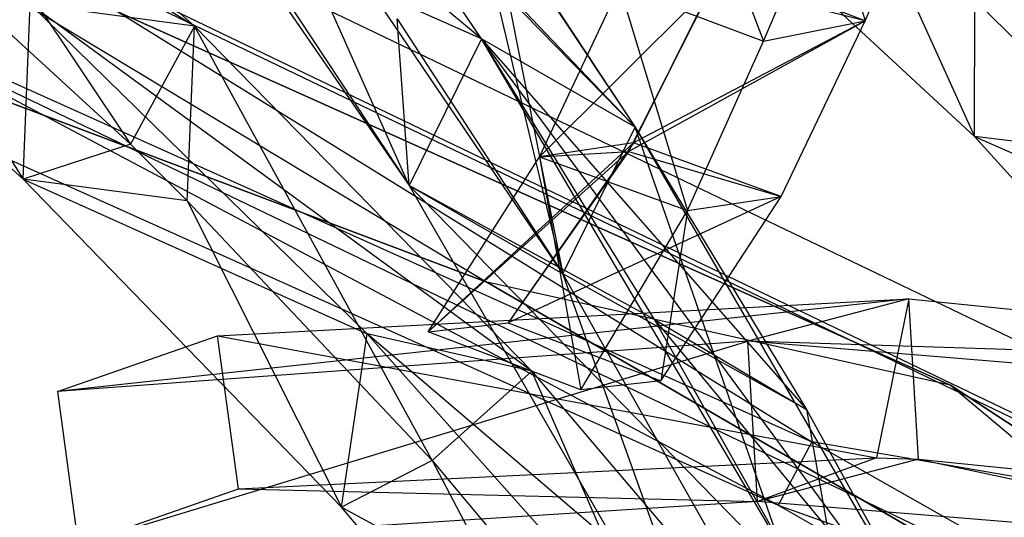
# Model space of a CAD drawing. Extents: x 5.4 to 34.8, y -14.7 to 14.7.
# Tile 236 of 251: x 24.9 to 26.5, y 11.2 to 12.1. Entities that reach past the tile are written whole.
import ezdxf

# ---------------------------------------------------------------- set-up
doc = ezdxf.new("R2010")
doc.units = 0
doc.header["$LTSCALE"] = 2.54
doc.layers.get('0').update_dxf_attribs({"color": 13, "linetype": 'CONTINUOUS'})

# ---------------------------------------------------------------- blocks, each defined once
blk = doc.blocks.new('BOHO_S_PM_7777_STL')
at = {"color": 0}
for p, q in [((24.9467, 12.6113, 13.3765), (25.5083, 11.7965, 14.5611)), ((25.6295, 12.0422, 14.4388), (24.9467, 12.6113, 13.3765)), ((25.6295, 12.0422, 14.4388), (24.9467, 12.6113, 13.3765)), ((24.9467, 12.6113, 13.3765), (25.5083, 11.7965, 14.5611)), ((25.1484, 12.0637, 15.165), (24.2898, 12.5956, 14.4715)), ((25.1484, 12.0637, 15.165), (24.2898, 12.5956, 14.4715)), ((24.5614, 12.5852, 14.5983), (25.0411, 11.8657, 15.0037)), ((24.5614, 12.5852, 14.5983), (25.0411, 11.8657, 15.0037)), ((24.5614, 12.5852, 14.5983), (25.1484, 12.0637, 15.165)), ((24.5614, 12.5852, 14.5983), (25.1484, 12.0637, 15.165)), ((25.7658, 11.6485, 14.5187), (25.2098, 12.4685, 13.3555)), ((25.5083, 11.7965, 14.5611), (25.2098, 12.4685, 13.3555)), ((25.7658, 11.6485, 14.5187), (25.2098, 12.4685, 13.3555)), ((25.5083, 11.7965, 14.5611), (25.2098, 12.4685, 13.3555)), ((25.6295, 12.0422, 14.4388), (25.3456, 12.4628, 13.8482)), ((25.8869, 11.8942, 14.3964), (25.3456, 12.4628, 13.8482)), ((25.6295, 12.0422, 14.4388), (25.3456, 12.4628, 13.8482)), ((25.8869, 11.8942, 14.3964), (25.3456, 12.4628, 13.8482)), ((25.6295, 12.0422, 14.4388), (25.3836, 12.4087, 13.9285)), ((25.3836, 12.4087, 13.9285), (25.8869, 11.8942, 14.3964)), ((25.3836, 12.4087, 13.9285), (25.8869, 11.8942, 14.3964)), ((25.6295, 12.0422, 14.4388), (25.3836, 12.4087, 13.9285)), ((26.9235, 11.346, 2.1533), (24.7228, 12.4026, 2.1533)), ((26.9235, 11.346, 2.1533), (24.7228, 12.4026, 2.1533)), ((23.6484, 12.3839, 15.0829), (25.6386, 11.6346, 15.0829)), ((25.6386, 11.6346, 15.0829), (23.6484, 12.3839, 14.8829)), ((23.6484, 12.3839, 14.8829), (25.6386, 11.6346, 14.8829)), ((25.6386, 11.6346, 15.0829), (23.6484, 12.3839, 14.8829)), ((23.6484, 12.3839, 15.0829), (25.6386, 11.6346, 15.0829)), ((23.6484, 12.3839, 14.8829), (25.6386, 11.6346, 14.8829)), ((25.9697, 12.3866, 3.9392), (26.1022, 12.0383, 3.3782)), ((25.9697, 12.3866, 3.9392), (26.1022, 12.0383, 3.3782)), ((24.5164, 12.3475, 14.4697), (24.8614, 11.8074, 14.9865)), ((24.5164, 12.3475, 14.4697), (25.0411, 11.8657, 15.0037)), ((24.5164, 12.3475, 14.4697), (24.8614, 11.8074, 14.9865)), ((24.5164, 12.3475, 14.4697), (25.0411, 11.8657, 15.0037)), ((26.2725, 12.0727, 3.1333), (26.3824, 12.3345, 3.8537)), ((26.2725, 12.0727, 3.1333), (26.3824, 12.3345, 3.8537)), ((26.4153, 11.4622, 15.0829), (24.4951, 12.3233, 15.0829)), ((24.4951, 12.3233, 15.0829), (25.6386, 11.6346, 15.0829)), ((24.4951, 12.3233, 15.0829), (25.6386, 11.6346, 15.0829)), ((24.4951, 12.3233, 14.8829), (25.6386, 11.6346, 14.8829)), ((24.4951, 12.3233, 14.8829), (25.6386, 11.6346, 14.8829)), ((24.4951, 12.3233, 14.8829), (26.4153, 11.4622, 14.8829)), ((24.4951, 12.3233, 14.8829), (26.4153, 11.4622, 14.8829)), ((24.4951, 12.3233, 14.8829), (26.4153, 11.4622, 15.0829)), ((24.4951, 12.3233, 14.8829), (26.4153, 11.4622, 15.0829)), ((26.4153, 11.4622, 15.0829), (24.4951, 12.3233, 15.0829)), ((25.7658, 11.6485, 14.5187), (25.606, 12.3174, 13.8153)), ((25.606, 12.3174, 13.8153), (25.8869, 11.8942, 14.3964)), ((25.7658, 11.6485, 14.5187), (25.606, 12.3174, 13.8153)), ((25.606, 12.3174, 13.8153), (25.8869, 11.8942, 14.3964)), ((26.4558, 11.8787, 13.1771), (25.9762, 12.3235, 12.5216)), ((26.4558, 11.8787, 13.1771), (25.9762, 12.3235, 12.5216)), ((24.8614, 11.8074, 14.9865), (24.3083, 12.3029, 14.4078)), ((24.8614, 11.8074, 14.9865), (24.3083, 12.3029, 14.4078)), ((26.8654, 11.2491, 2.3575), (24.6835, 12.2966, 2.3575)), ((24.6835, 12.2966, 2.3575), (26.183, 11.3671, 2.3618)), ((24.6835, 12.2966, 2.3575), (26.183, 11.3671, 2.3618)), ((26.8654, 11.2491, 2.3575), (24.6835, 12.2966, 2.3575)), ((26.2676, 12.2934, 12.7274), (26.4558, 11.8787, 13.1771)), ((26.2676, 12.2934, 12.7274), (26.4558, 11.8787, 13.1771)), ((26.2676, 12.2934, 12.7274), (26.7203, 11.8469, 13.3333)), ((26.2676, 12.2934, 12.7274), (26.7203, 11.8469, 13.3333)), ((24.681, 12.2897, 1.9533), (26.8616, 11.2428, 1.9533)), ((24.681, 12.2897, 1.9533), (26.8616, 11.2428, 1.9533)), ((26.1022, 12.0383, 3.3782), (26.2076, 12.2869, 4.093)), ((26.1022, 12.0383, 3.3782), (26.2076, 12.2869, 4.093)), ((26.2076, 12.2869, 4.093), (26.2725, 12.0727, 3.1333)), ((26.2076, 12.2869, 4.093), (26.2725, 12.0727, 3.1333)), ((25.6436, 12.2629, 13.8942), (25.7658, 11.6485, 14.5187)), ((25.6436, 12.2629, 13.8942), (25.8869, 11.8942, 14.3964)), ((25.6436, 12.2629, 13.8942), (25.7658, 11.6485, 14.5187)), ((25.6436, 12.2629, 13.8942), (25.8869, 11.8942, 14.3964)), ((25.6295, 12.0422, 14.4388), (25.2276, 12.2213, 13.9815)), ((25.2276, 12.2213, 13.9815), (25.5083, 11.7965, 14.5611)), ((25.6295, 12.0422, 14.4388), (25.2276, 12.2213, 13.9815)), ((25.2276, 12.2213, 13.9815), (25.5083, 11.7965, 14.5611)), ((26.0312, 12.1638, 2.9788), (25.8841, 11.868, 2.2784)), ((26.0312, 12.1638, 2.9788), (25.8841, 11.868, 2.2784)), ((26.2725, 12.0727, 3.1333), (26.0312, 12.1638, 2.9788)), ((26.2725, 12.0727, 3.1333), (26.0312, 12.1638, 2.9788)), ((26.2725, 12.0727, 3.1333), (26.0312, 12.1638, 2.9788)), ((26.4558, 11.8787, 13.1771), (26.456, 12.1743, 13.2284)), ((26.4558, 11.8787, 13.1771), (26.456, 12.1743, 13.2284)), ((25.7269, 11.8444, 2.5329), (26.0189, 12.1361, 2.9104)), ((25.7269, 11.8444, 2.5329), (26.0189, 12.1361, 2.9104)), ((25.7269, 11.8444, 2.5329), (25.8608, 12.1294, 3.2236)), ((25.7269, 11.8444, 2.5329), (25.8608, 12.1294, 3.2236)), ((25.7269, 11.8444, 2.5329), (25.8608, 12.1294, 3.2236)), ((25.8608, 12.1294, 3.2236), (26.1022, 12.0383, 3.3782)), ((25.8608, 12.1294, 3.2236), (26.1022, 12.0383, 3.3782)), ((25.8608, 12.1294, 3.2236), (25.9747, 11.7545, 2.6769)), ((25.8608, 12.1294, 3.2236), (25.9747, 11.7545, 2.6769)), ((26.0189, 12.1361, 2.9104), (25.8757, 11.8535, 2.2453)), ((26.0189, 12.1361, 2.9104), (25.8757, 11.8535, 2.2453)), ((26.2725, 12.0727, 3.1333), (26.0189, 12.1361, 2.9104)), ((26.2725, 12.0727, 3.1333), (26.0189, 12.1361, 2.9104)), ((24.8614, 11.8074, 14.9865), (24.8733, 12.1001, 15.0511)), ((24.8614, 11.8074, 14.9865), (24.8733, 12.1001, 15.0511)), ((25.4378, 11.548, 15.605), (24.8733, 12.1001, 15.0511)), ((25.7136, 11.4855, 15.7051), (24.8733, 12.1001, 15.0511)), ((25.4378, 11.548, 15.605), (24.8733, 12.1001, 15.0511)), ((25.7136, 11.4855, 15.7051), (24.8733, 12.1001, 15.0511)), ((25.1484, 12.0637, 15.165), (24.8733, 12.1001, 15.0511)), ((25.1484, 12.0637, 15.165), (24.8733, 12.1001, 15.0511)), ((24.6023, 12.0778, 2.3618), (26.183, 11.3671, 2.3618)), ((24.6023, 12.0778, 2.3618), (26.183, 11.3671, 2.3618)), ((26.1264, 11.2609, 2.1618), (24.5998, 12.0709, 1.9575)), ((24.5998, 12.0709, 1.9575), (26.7416, 11.0426, 1.9575)), ((26.1264, 11.2609, 2.1618), (24.5998, 12.0709, 1.9575)), ((24.5998, 12.0709, 1.9575), (26.7416, 11.0426, 1.9575)), ((25.1484, 12.0637, 15.165), (25.0411, 11.8657, 15.0037)), ((25.1484, 12.0637, 15.165), (25.0411, 11.8657, 15.0037)), ((25.1365, 11.771, 15.1004), (25.1484, 12.0637, 15.165)), ((25.1365, 11.771, 15.1004), (25.1484, 12.0637, 15.165)), ((25.547, 11.3356, 15.5171), (25.1484, 12.0637, 15.165)), ((25.1484, 12.0637, 15.165), (25.7136, 11.4855, 15.7051)), ((25.547, 11.3356, 15.5171), (25.1484, 12.0637, 15.165)), ((25.1484, 12.0637, 15.165), (25.7136, 11.4855, 15.7051)), ((25.5083, 11.7965, 14.5611), (25.488, 12.0759, 13.9486)), ((25.488, 12.0759, 13.9486), (25.7658, 11.6485, 14.5187)), ((25.5083, 11.7965, 14.5611), (25.488, 12.0759, 13.9486)), ((25.488, 12.0759, 13.9486), (25.7658, 11.6485, 14.5187)), ((25.8757, 11.8535, 2.2453), (26.2725, 12.0727, 3.1333)), ((25.8757, 11.8535, 2.2453), (26.2725, 12.0727, 3.1333)), ((26.2725, 12.0727, 3.1333), (25.8841, 11.868, 2.2784)), ((26.2725, 12.0727, 3.1333), (25.8841, 11.868, 2.2784)), ((26.1022, 12.0383, 3.3782), (26.2725, 12.0727, 3.1333)), ((26.1022, 12.0383, 3.3782), (26.2725, 12.0727, 3.1333)), ((26.1319, 11.7781, 2.4225), (26.2725, 12.0727, 3.1333)), ((26.1319, 11.7781, 2.4225), (26.2725, 12.0727, 3.1333)), ((26.1319, 11.7781, 2.4225), (26.2725, 12.0727, 3.1333)), ((25.6295, 12.0422, 14.4388), (25.5083, 11.7965, 14.5611)), ((25.6295, 12.0422, 14.4388), (25.5083, 11.7965, 14.5611)), ((25.6295, 12.0422, 14.4388), (25.5083, 11.7965, 14.5611)), ((25.6295, 12.0422, 14.4388), (25.5083, 11.7965, 14.5611)), ((26.1804, 11.108, 15.5507), (25.6295, 12.0422, 14.4388)), ((26.4317, 10.9538, 15.4951), (25.6295, 12.0422, 14.4388)), ((26.1804, 11.108, 15.5507), (25.6295, 12.0422, 14.4388)), ((26.4317, 10.9538, 15.4951), (25.6295, 12.0422, 14.4388)), ((25.8869, 11.8942, 14.3964), (25.6295, 12.0422, 14.4388)), ((25.8869, 11.8942, 14.3964), (25.6295, 12.0422, 14.4388)), ((25.9194, 11.5721, 15.0261), (25.6295, 12.0422, 14.4388)), ((25.8869, 11.8942, 14.3964), (25.6295, 12.0422, 14.4388)), ((25.8869, 11.8942, 14.3964), (25.6295, 12.0422, 14.4388)), ((25.6295, 12.0422, 14.4388), (26.1738, 11.4211, 14.9759)), ((25.6295, 12.0422, 14.4388), (26.1738, 11.4211, 14.9759)), ((25.9194, 11.5721, 15.0261), (25.6295, 12.0422, 14.4388)), ((25.9747, 11.7545, 2.6769), (26.1022, 12.0383, 3.3782)), ((25.9747, 11.7545, 2.6769), (26.1022, 12.0383, 3.3782)), ((24.5605, 11.965, 2.1618), (26.1264, 11.2609, 2.1618)), ((24.5605, 11.965, 2.1618), (26.1264, 11.2609, 2.1618)), ((25.7658, 11.6485, 14.5187), (25.8869, 11.8942, 14.3964)), ((25.7658, 11.6485, 14.5187), (25.8869, 11.8942, 14.3964)), ((25.7658, 11.6485, 14.5187), (25.8869, 11.8942, 14.3964)), ((25.7658, 11.6485, 14.5187), (25.8869, 11.8942, 14.3964)), ((26.3008, 10.7037, 15.5967), (25.8869, 11.8942, 14.3964)), ((25.8869, 11.8942, 14.3964), (26.4317, 10.9538, 15.4951)), ((26.3008, 10.7037, 15.5967), (25.8869, 11.8942, 14.3964)), ((25.8869, 11.8942, 14.3964), (26.4317, 10.9538, 15.4951)), ((25.8869, 11.8942, 14.3964), (26.1738, 11.4211, 14.9759)), ((25.8869, 11.8942, 14.3964), (26.1738, 11.4211, 14.9759)), ((25.0411, 11.8657, 15.0037), (24.8614, 11.8074, 14.9865)), ((25.0411, 11.8657, 15.0037), (24.8614, 11.8074, 14.9865)), ((25.0411, 11.8657, 15.0037), (25.1365, 11.771, 15.1004)), ((25.0411, 11.8657, 15.0037), (25.1365, 11.771, 15.1004)), ((25.8841, 11.868, 2.2784), (25.5399, 11.5513, 1.8693)), ((25.8841, 11.868, 2.2784), (25.5399, 11.5513, 1.8693)), ((25.8841, 11.868, 2.2784), (25.6742, 11.5665, 1.6015)), ((25.8841, 11.868, 2.2784), (25.6742, 11.5665, 1.6015)), ((25.8841, 11.868, 2.2784), (25.7269, 11.8444, 2.5329)), ((25.8841, 11.868, 2.2784), (25.7269, 11.8444, 2.5329)), ((26.1319, 11.7781, 2.4225), (25.8841, 11.868, 2.2784)), ((26.1319, 11.7781, 2.4225), (25.8841, 11.868, 2.2784)), ((26.7203, 11.8469, 13.3333), (26.4558, 11.8787, 13.1771)), ((26.7203, 11.8469, 13.3333), (26.4558, 11.8787, 13.1771)), ((26.9151, 11.369, 13.8053), (26.4558, 11.8787, 13.1771)), ((26.4558, 11.8787, 13.1771), (26.9438, 11.6617, 13.8644)), ((26.4558, 11.8787, 13.1771), (26.9438, 11.6617, 13.8644)), ((26.9151, 11.369, 13.8053), (26.4558, 11.8787, 13.1771)), ((25.5399, 11.5513, 1.8693), (25.8757, 11.8535, 2.2453)), ((25.5399, 11.5513, 1.8693), (25.8757, 11.8535, 2.2453)), ((25.8757, 11.8535, 2.2453), (25.6742, 11.5665, 1.6015)), ((25.8757, 11.8535, 2.2453), (25.6742, 11.5665, 1.6015)), ((25.7269, 11.8444, 2.5329), (25.8757, 11.8535, 2.2453)), ((25.7269, 11.8444, 2.5329), (25.8757, 11.8535, 2.2453)), ((25.8757, 11.8535, 2.2453), (26.1319, 11.7781, 2.4225)), ((25.8757, 11.8535, 2.2453), (26.1319, 11.7781, 2.4225)), ((25.5399, 11.5513, 1.8693), (25.7269, 11.8444, 2.5329)), ((25.5399, 11.5513, 1.8693), (25.7269, 11.8444, 2.5329)), ((25.5399, 11.5513, 1.8693), (25.7269, 11.8444, 2.5329)), ((25.7269, 11.8444, 2.5329), (25.9747, 11.7545, 2.6769)), ((25.7269, 11.8444, 2.5329), (25.9747, 11.7545, 2.6769)), ((25.7269, 11.8444, 2.5329), (25.7959, 11.4543, 1.9921)), ((25.7269, 11.8444, 2.5329), (25.7959, 11.4543, 1.9921)), ((25.1365, 11.771, 15.1004), (24.8614, 11.8074, 14.9865)), ((25.1365, 11.771, 15.1004), (24.8614, 11.8074, 14.9865)), ((25.3948, 11.2577, 15.5429), (24.8614, 11.8074, 14.9865)), ((24.8614, 11.8074, 14.9865), (25.4378, 11.548, 15.605)), ((24.8614, 11.8074, 14.9865), (25.4378, 11.548, 15.605)), ((25.3948, 11.2577, 15.5429), (24.8614, 11.8074, 14.9865)), ((26.1804, 11.108, 15.5507), (25.5083, 11.7965, 14.5611)), ((25.5083, 11.7965, 14.5611), (26.0495, 10.8579, 15.6523)), ((26.1804, 11.108, 15.5507), (25.5083, 11.7965, 14.5611)), ((25.5083, 11.7965, 14.5611), (26.0495, 10.8579, 15.6523)), ((25.5083, 11.7965, 14.5611), (25.7658, 11.6485, 14.5187)), ((25.5083, 11.7965, 14.5611), (25.7658, 11.6485, 14.5187)), ((26.1804, 11.108, 15.5507), (25.5083, 11.7965, 14.5611)), ((25.9194, 11.5721, 15.0261), (25.5083, 11.7965, 14.5611)), ((25.9194, 11.5721, 15.0261), (25.5083, 11.7965, 14.5611)), ((25.5083, 11.7965, 14.5611), (25.7658, 11.6485, 14.5187)), ((25.1365, 11.771, 15.1004), (25.3948, 11.2577, 15.5429)), ((25.1365, 11.771, 15.1004), (25.3948, 11.2577, 15.5429)), ((25.1365, 11.771, 15.1004), (25.547, 11.3356, 15.5171)), ((25.1365, 11.771, 15.1004), (25.547, 11.3356, 15.5171)), ((26.1319, 11.7781, 2.4225), (25.6742, 11.5665, 1.6015)), ((26.1319, 11.7781, 2.4225), (25.6742, 11.5665, 1.6015)), ((26.1319, 11.7781, 2.4225), (25.6742, 11.5665, 1.6015)), ((25.9302, 11.4695, 1.7243), (26.1319, 11.7781, 2.4225)), ((25.9302, 11.4695, 1.7243), (26.1319, 11.7781, 2.4225)), ((25.9747, 11.7545, 2.6769), (26.1319, 11.7781, 2.4225)), ((25.9747, 11.7545, 2.6769), (26.1319, 11.7781, 2.4225)), ((25.7959, 11.4543, 1.9921), (25.9747, 11.7545, 2.6769)), ((25.7959, 11.4543, 1.9921), (25.9747, 11.7545, 2.6769)), ((25.9747, 11.7545, 2.6769), (25.9302, 11.4695, 1.7243)), ((25.9747, 11.7545, 2.6769), (25.9302, 11.4695, 1.7243)), ((26.0495, 10.8579, 15.6523), (25.7658, 11.6485, 14.5187)), ((25.7658, 11.6485, 14.5187), (26.3008, 10.7037, 15.5967)), ((26.0495, 10.8579, 15.6523), (25.7658, 11.6485, 14.5187)), ((25.7658, 11.6485, 14.5187), (26.3008, 10.7037, 15.5967)), ((26.1738, 11.4211, 14.9759), (25.7658, 11.6485, 14.5187)), ((26.1738, 11.4211, 14.9759), (25.7658, 11.6485, 14.5187)), ((25.7658, 11.6485, 14.5187), (26.3008, 10.7037, 15.5967)), ((26.4153, 11.4622, 15.0829), (25.6386, 11.6346, 15.0829)), ((25.6386, 11.6346, 15.0829), (27.4783, 10.5679, 15.0829)), ((26.4153, 11.4622, 15.0829), (25.6386, 11.6346, 15.0829)), ((27.4783, 10.5679, 15.0829), (25.6386, 11.6346, 14.8829)), ((25.6386, 11.6346, 14.8829), (27.4783, 10.5679, 14.8829)), ((27.4783, 10.5679, 15.0829), (25.6386, 11.6346, 14.8829)), ((25.6386, 11.6346, 15.0829), (27.4783, 10.5679, 15.0829)), ((25.6386, 11.6346, 15.0829), (25.6386, 11.6346, 14.8829)), ((25.6386, 11.6346, 15.0829), (25.6386, 11.6346, 14.8829)), ((26.4153, 11.4622, 14.8829), (25.6386, 11.6346, 14.8829)), ((26.4153, 11.4622, 14.8829), (25.6386, 11.6346, 14.8829)), ((25.6386, 11.6346, 14.8829), (27.4783, 10.5679, 14.8829)), ((26.3455, 11.6066, 3.3043), (24.919, 11.4513, 1.6796)), ((26.3455, 11.6066, 3.3043), (24.919, 11.4513, 1.6796)), ((25.1873, 11.5447, 1.7759), (26.3455, 11.6066, 3.3043)), ((25.1873, 11.5447, 1.7759), (26.3455, 11.6066, 3.3043)), ((26.3455, 11.6066, 3.3043), (26.0759, 11.5356, 3.1935)), ((26.3455, 11.6066, 3.3043), (26.0759, 11.5356, 3.1935)), ((26.3455, 11.6066, 3.3043), (26.2915, 11.34, 3.3417)), ((26.3455, 11.6066, 3.3043), (26.2915, 11.34, 3.3417)), ((26.3615, 11.3381, 3.4373), (26.3455, 11.6066, 3.3043)), ((26.3455, 11.6066, 3.3043), (27.4777, 11.4902, 4.9012)), ((26.3615, 11.3381, 3.4373), (26.3455, 11.6066, 3.3043)), ((26.3455, 11.6066, 3.3043), (27.4777, 11.4902, 4.9012)), ((25.5399, 11.5513, 1.8693), (25.6742, 11.5665, 1.6015)), ((25.5399, 11.5513, 1.8693), (25.6742, 11.5665, 1.6015)), ((25.5399, 11.5513, 1.8693), (25.6742, 11.5665, 1.6015)), ((25.6742, 11.5665, 1.6015), (25.9302, 11.4695, 1.7243)), ((25.6742, 11.5665, 1.6015), (25.9302, 11.4695, 1.7243)), ((26.1804, 11.108, 15.5507), (25.9194, 11.5721, 15.0261)), ((25.9194, 11.5721, 15.0261), (26.1738, 11.4211, 14.9759)), ((25.9194, 11.5721, 15.0261), (26.1738, 11.4211, 14.9759)), ((25.9194, 11.5721, 15.0261), (26.4317, 10.9538, 15.4951)), ((25.9194, 11.5721, 15.0261), (26.4317, 10.9538, 15.4951)), ((26.1804, 11.108, 15.5507), (25.9194, 11.5721, 15.0261)), ((25.7959, 11.4543, 1.9921), (25.5399, 11.5513, 1.8693)), ((25.7959, 11.4543, 1.9921), (25.5399, 11.5513, 1.8693)), ((24.919, 11.4513, 1.6796), (25.1873, 11.5447, 1.7759)), ((24.919, 11.4513, 1.6796), (25.1873, 11.5447, 1.7759)), ((26.0759, 11.5356, 3.1935), (24.919, 11.4513, 1.6796)), ((26.0759, 11.5356, 3.1935), (24.919, 11.4513, 1.6796)), ((24.9538, 11.1948, 1.8312), (26.0759, 11.5356, 3.1935)), ((24.9538, 11.1948, 1.8312), (26.0759, 11.5356, 3.1935)), ((25.2222, 11.2881, 1.9274), (25.1873, 11.5447, 1.7759)), ((25.1873, 11.5447, 1.7759), (26.2915, 11.34, 3.3417)), ((25.1873, 11.5447, 1.7759), (26.2915, 11.34, 3.3417)), ((25.2222, 11.2881, 1.9274), (25.1873, 11.5447, 1.7759)), ((25.3948, 11.2577, 15.5429), (25.4378, 11.548, 15.605)), ((25.3948, 11.2577, 15.5429), (25.4378, 11.548, 15.605)), ((25.9773, 10.9436, 16.135), (25.4378, 11.548, 15.605)), ((26.2507, 10.8552, 16.2209), (25.4378, 11.548, 15.605)), ((25.9773, 10.9436, 16.135), (25.4378, 11.548, 15.605)), ((26.2507, 10.8552, 16.2209), (25.4378, 11.548, 15.605)), ((25.7136, 11.4855, 15.7051), (25.4378, 11.548, 15.605)), ((25.7136, 11.4855, 15.7051), (25.4378, 11.548, 15.605)), ((26.0919, 11.2671, 3.3265), (26.0759, 11.5356, 3.1935)), ((26.0919, 11.2671, 3.3265), (26.0759, 11.5356, 3.1935)), ((27.2086, 11.4428, 4.7773), (26.0759, 11.5356, 3.1935)), ((27.4777, 11.4902, 4.9012), (26.0759, 11.5356, 3.1935)), ((27.2086, 11.4428, 4.7773), (26.0759, 11.5356, 3.1935)), ((27.4777, 11.4902, 4.9012), (26.0759, 11.5356, 3.1935)), ((25.547, 11.3356, 15.5171), (25.7136, 11.4855, 15.7051)), ((25.547, 11.3356, 15.5171), (25.7136, 11.4855, 15.7051)), ((26.0293, 10.7611, 16.0113), (25.7136, 11.4855, 15.7051)), ((25.7136, 11.4855, 15.7051), (26.2507, 10.8552, 16.2209)), ((26.0293, 10.7611, 16.0113), (25.7136, 11.4855, 15.7051)), ((25.7136, 11.4855, 15.7051), (26.2507, 10.8552, 16.2209)), ((25.9302, 11.4695, 1.7243), (25.7959, 11.4543, 1.9921)), ((25.9302, 11.4695, 1.7243), (25.7959, 11.4543, 1.9921)), ((24.919, 11.4513, 1.6796), (24.9538, 11.1948, 1.8312)), ((24.919, 11.4513, 1.6796), (24.9538, 11.1948, 1.8312)), ((28.1725, 10.3042, 15.0829), (26.4153, 11.4622, 15.0829)), ((26.4153, 11.4622, 15.0829), (27.4783, 10.5679, 15.0829)), ((26.4153, 11.4622, 15.0829), (27.4783, 10.5679, 15.0829)), ((26.4153, 11.4622, 14.8829), (27.4783, 10.5679, 14.8829)), ((26.4153, 11.4622, 14.8829), (27.4783, 10.5679, 14.8829)), ((26.4153, 11.4622, 14.8829), (28.1725, 10.3042, 14.8829)), ((26.4153, 11.4622, 14.8829), (28.1725, 10.3042, 14.8829)), ((26.4153, 11.4622, 14.8829), (28.1725, 10.3042, 15.0829)), ((26.4153, 11.4622, 14.8829), (28.1725, 10.3042, 15.0829)), ((26.4153, 11.4622, 14.8829), (26.4153, 11.4622, 15.0829)), ((28.1725, 10.3042, 15.0829), (26.4153, 11.4622, 15.0829)), ((26.4153, 11.4622, 14.8829), (26.4153, 11.4622, 15.0829)), ((26.1738, 11.4211, 14.9759), (26.3008, 10.7037, 15.5967)), ((26.1738, 11.4211, 14.9759), (26.4317, 10.9538, 15.4951)), ((26.1738, 11.4211, 14.9759), (26.3008, 10.7037, 15.5967)), ((26.1738, 11.4211, 14.9759), (26.4317, 10.9538, 15.4951)), ((26.183, 11.3671, 2.3618), (26.1264, 11.2609, 2.1618)), ((26.183, 11.3671, 2.3618), (26.1264, 11.2609, 2.1618)), ((26.8654, 11.2491, 2.3575), (26.183, 11.3671, 2.3618)), ((26.183, 11.3671, 2.3618), (26.7454, 11.0489, 2.3618)), ((26.8654, 11.2491, 2.3575), (26.183, 11.3671, 2.3618)), ((26.183, 11.3671, 2.3618), (26.7454, 11.0489, 2.3618)), ((25.2222, 11.2881, 1.9274), (26.2915, 11.34, 3.3417)), ((25.2222, 11.2881, 1.9274), (26.2915, 11.34, 3.3417)), ((25.547, 11.3356, 15.5171), (25.3948, 11.2577, 15.5429)), ((25.547, 11.3356, 15.5171), (25.3948, 11.2577, 15.5429)), ((25.547, 11.3356, 15.5171), (25.9032, 10.6587, 16.0784)), ((25.547, 11.3356, 15.5171), (25.9032, 10.6587, 16.0784)), ((25.547, 11.3356, 15.5171), (26.0293, 10.7611, 16.0113)), ((25.547, 11.3356, 15.5171), (26.0293, 10.7611, 16.0113)), ((26.2915, 11.34, 3.3417), (26.0919, 11.2671, 3.3265)), ((26.2915, 11.34, 3.3417), (26.0919, 11.2671, 3.3265)), ((26.3615, 11.3381, 3.4373), (26.0919, 11.2671, 3.3265)), ((26.3615, 11.3381, 3.4373), (26.0919, 11.2671, 3.3265)), ((26.2915, 11.34, 3.3417), (26.3615, 11.3381, 3.4373)), ((26.2915, 11.34, 3.3417), (26.3615, 11.3381, 3.4373)), ((26.3615, 11.3381, 3.4373), (27.0703, 11.1871, 4.6944)), ((26.3615, 11.3381, 3.4373), (27.0703, 11.1871, 4.6944)), ((26.3615, 11.3381, 3.4373), (27.3396, 11.2375, 4.8168)), ((26.3615, 11.3381, 3.4373), (27.3396, 11.2375, 4.8168)), ((24.9538, 11.1948, 1.8312), (25.2222, 11.2881, 1.9274)), ((24.9538, 11.1948, 1.8312), (25.2222, 11.2881, 1.9274)), ((25.2222, 11.2881, 1.9274), (26.0919, 11.2671, 3.3265)), ((25.2222, 11.2881, 1.9274), (26.0919, 11.2671, 3.3265)), ((26.0919, 11.2671, 3.3265), (24.9538, 11.1948, 1.8312)), ((26.0919, 11.2671, 3.3265), (24.9538, 11.1948, 1.8312)), ((25.9032, 10.6587, 16.0784), (25.3948, 11.2577, 15.5429)), ((25.3948, 11.2577, 15.5429), (25.9773, 10.9436, 16.135)), ((25.3948, 11.2577, 15.5429), (25.9773, 10.9436, 16.135)), ((25.9032, 10.6587, 16.0784), (25.3948, 11.2577, 15.5429)), ((27.0703, 11.1871, 4.6944), (26.0919, 11.2671, 3.3265)), ((27.0703, 11.1871, 4.6944), (26.0919, 11.2671, 3.3265)), ((26.1264, 11.2609, 2.1618), (26.6835, 10.9457, 2.1618)), ((26.1264, 11.2609, 2.1618), (26.6835, 10.9457, 2.1618)), ((26.1264, 11.2609, 2.1618), (26.7416, 11.0426, 1.9575)), ((26.1264, 11.2609, 2.1618), (26.7416, 11.0426, 1.9575))]:
    blk.add_line(p, q, dxfattribs=at)

msp = doc.modelspace()

# ---------------------------------------------------------------- block references
at = {"color": 0}
msp.add_blockref('BOHO_S_PM_7777_STL', (0, 0), dxfattribs=at)

doc.saveas('drawing.dxf')
